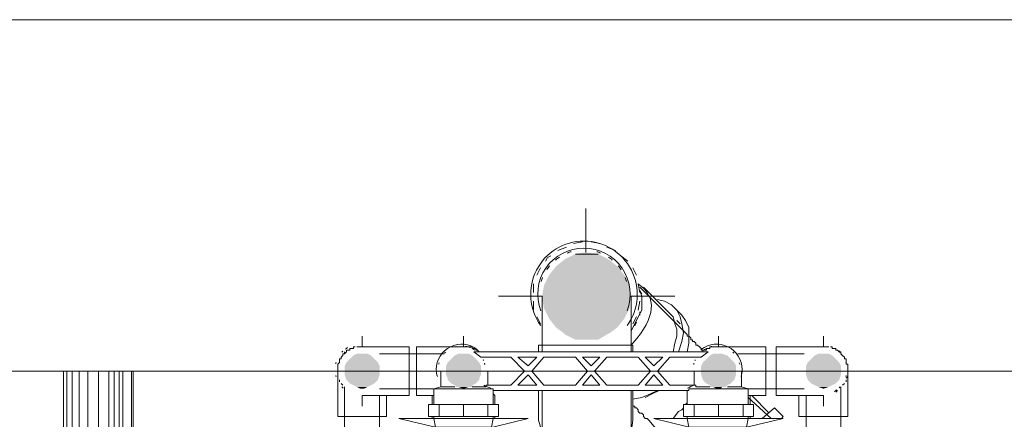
# Model space of a CAD drawing. Header units: millimetres. Extents: x 352 to 350573, y -22 to 37733.
# Tile 77 of 214: x 52915 to 54036, y 21696 to 22151. Entities that reach past the tile are written whole.
import ezdxf

# ---------------------------------------------------------------- set-up
doc = ezdxf.new("R2010")
doc.units = ezdxf.units.MM
for name, color, linetype, true_color in [('PDF$_83$-$Floor$Plan$-$В_Этаж$01_Сводный$A-DETL-MBND', 7, 'Continuous', 0xdd3700), ('PDF$_83$-$Floor$Plan$-$В_Этаж$01_Сводный$P-PIPE-CNTR', 150, 'Continuous', 0x007fff), ('PDF$_83$new_ifc_RVT-1-В_Этаж$01_Сводный$A-WALL', 7, 'Continuous', 0xdddd6e), ('PDF$_83$new_ifc_RVT-1-В_Этаж$01_Сводный$M-EQPM', 7, 'Continuous', 0xbababa)]:
    doc.layers.add(name, color=color, linetype=linetype, true_color=true_color)
doc.layers.add('PDF$_83$-$Floor$Plan$-$В_Этаж$01_Сводный$M-EQPM', color=2, linetype='Continuous')
doc.layers.add('PDF$_83$-$Floor$Plan$-$В_Этаж$01_Сводный$P-PIPE', color=3, linetype='Continuous')

msp = doc.modelspace()

# ---------------------------------------------------------------- linework, layer by layer
at = {"layer": 'PDF$_83$-$Floor$Plan$-$В_Этаж$01_Сводный$A-DETL-MBND', "lineweight": 0}
for points in [[(53537.9, 21891.9), (53527.9, 21888)], [(53555.8, 21897.9), (53545.8, 21895.9)], [(53575.7, 21895.9), (53565.7, 21897.9)], [(53593.6, 21888), (53583.6, 21891.9)], [(53520, 21882), (53516, 21880), (53514, 21876)], [(53607.5, 21876), (53599.5, 21882)], [(53508, 21868.1), (53504, 21860.1)], [(53617.4, 21860.1), (53613.4, 21868.1)], [(53500.1, 21850.2), (53500.1, 21840.2)], [(53621.4, 21840.2), (53619.4, 21850.2)], [(53621.4, 21846.2), (53675.1, 21792.5), (53675.1, 21790.5), (53677.1, 21790.5), (53679.1, 21788.5), (53679.1, 21786.5), (53681.1, 21786.5), (53681.1, 21784.5), (53683.1, 21784.5), (53685.1, 21782.5), (53685.1, 21780.5), (53687, 21780.5), (53689, 21778.6), (53691, 21776.6), (53691, 21774.6), (53693, 21774.6), (53693, 21772.6)], [(53500.1, 21830.3), (53500.1, 21820.3)], [(53619.4, 21820.3), (53621.4, 21830.3)], [(53504, 21812.4), (53508, 21804.4)], [(53613.4, 21804.4), (53617.4, 21812.4)], [(53770.6, 21697), (53744.7, 21720.9)], [(53768.6, 21703), (53748.7, 21722.9)], [(53643.3, 21681.1), (53631.3, 21695), (53629.4, 21697), (53627.4, 21697), (53625.4, 21699), (53625.4, 21701), (53623.4, 21703), (53621.4, 21703), (53619.4, 21705), (53619.4, 21706.9), (53617.4, 21708.9), (53615.4, 21708.9), (53615.4, 21710.9), (53613.4, 21710.9)], [(53659.2, 21697), (53665.2, 21705), (53659.2, 21697), (53657.2, 21697)], [(53669.1, 21706.9), (53671.1, 21708.9), (53669.1, 21706.9), (53665.2, 21705)], [(53782.5, 21697), (53784.5, 21699), (53774.6, 21708.9), (53760.6, 21697)]]:
    msp.add_lwpolyline(points, dxfattribs=at)
for points in [[(53621.4, 21842.2), (53623.4, 21838.2), (53621.4, 21842.2), (53623.4, 21836.2), (53623.4, 21828.3), (53623.4, 21820.3), (53619.4, 21812.4), (53615.4, 21804.4), (53611.5, 21796.5), (53615.4, 21804.4), (53619.4, 21812.4), (53623.4, 21820.3), (53623.4, 21828.3), (53623.4, 21836.2)], [(53655.2, 21816.3), (53659.2, 21812.4), (53661.2, 21804.4), (53663.2, 21798.4), (53663.2, 21790.5), (53661.2, 21782.5), (53659.2, 21772.6), (53661.2, 21782.5), (53663.2, 21790.5), (53663.2, 21798.4), (53661.2, 21804.4), (53659.2, 21812.4), (53655.2, 21816.3), (53625.4, 21846.2)], [(53623.4, 21832.3), (53623.4, 21826.3)], [(53641.3, 21832.3), (53649.2, 21830.3), (53657.2, 21826.3), (53663.2, 21820.3), (53667.2, 21812.4), (53669.1, 21804.4), (53671.1, 21794.5), (53669.1, 21784.5), (53665.2, 21772.6), (53669.1, 21784.5), (53671.1, 21794.5), (53669.1, 21804.4), (53667.2, 21812.4), (53663.2, 21820.3), (53657.2, 21826.3), (53649.2, 21830.3)], [(53621.4, 21818.3), (53621.4, 21814.4)], [(53669.1, 21814.4), (53673.1, 21808.4), (53677.1, 21800.4), (53677.1, 21792.5), (53677.1, 21782.5), (53675.1, 21772.6), (53677.1, 21782.5), (53677.1, 21792.5), (53677.1, 21800.4), (53673.1, 21808.4), (53669.1, 21814.4), (53661.2, 21822.3)], [(53617.4, 21806.4), (53615.4, 21802.4)], [(53663.2, 21808.4), (53667.2, 21804.4)], [(53613.4, 21782.5), (53611.5, 21780.5)], [(53641.3, 21728.8), (53633.3, 21724.8), (53623.4, 21720.9), (53613.4, 21718.9), (53623.4, 21720.9), (53633.3, 21724.8)], [(53617.4, 21728.8), (53613.4, 21728.8)], [(53643.3, 21728.8), (53635.3, 21724.8), (53627.4, 21720.9), (53635.3, 21724.8)], [(53675.1, 21714.9), (53673.1, 21712.9)]]:
    msp.add_lwpolyline(points, close=True, dxfattribs=at)
at = {"layer": 'PDF$_83$-$Floor$Plan$-$В_Этаж$01_Сводный$A-DETL-MBND', "color": 220, "lineweight": 0, "true_color": 0xff00bf}
for points in [[(53297.2, 21778.6), (53295.2, 21778.6), (53295.2, 21776.6), (53293.2, 21776.6), (53291.2, 21776.6), (53291.2, 21774.6), (53289.2, 21774.6), (53287.2, 21774.6), (53287.2, 21772.6), (53285.2, 21770.6), (53283.2, 21770.6), (53283.2, 21768.6), (53281.3, 21766.6), (53281.3, 21764.6), (53279.3, 21764.6), (53279.3, 21762.6), (53279.3, 21760.7), (53277.3, 21758.7), (53277.3, 21756.7), (53277.3, 21754.7), (53277.3, 21752.7), (53277.3, 21750.7), (53277.3, 21699), (53305.1, 21699), (53333, 21699), (53333, 21722.9)], [(53285.2, 21772.6), (53285.2, 21770.6)], [(53291.2, 21774.6), (53289.2, 21774.6)], [(53299.2, 21778.6), (53301.1, 21778.6), (53303.1, 21778.6), (53305.1, 21778.6)], [(53420.5, 21778.6), (53422.5, 21778.6), (53424.5, 21778.6), (53426.5, 21778.6), (53428.5, 21778.6), (53430.4, 21778.6), (53430.4, 21776.6), (53432.4, 21776.6), (53434.4, 21776.6), (53434.4, 21774.6), (53436.4, 21774.6), (53438.4, 21772.6)], [(53277.3, 21758.7), (53277.3, 21758.7)], [(53277.3, 21744.7), (53277.3, 21742.7)], [(53279.3, 21740.8), (53279.3, 21738.8)], [(53281.3, 21736.8), (53283.2, 21734.8)], [(53285.2, 21730.8), (53285.2, 21559.7)], [(53325, 21555.8), (53325, 21722.9)]]:
    msp.add_lwpolyline(points, dxfattribs=at)
at = {"layer": 'PDF$_83$-$Floor$Plan$-$В_Этаж$01_Сводный$A-DETL-MBND', "color": 150, "lineweight": 0, "true_color": 0x007fff}
for points in [[(53693, 21774.6), (53695, 21774.6), (53697, 21774.6), (53697, 21776.6), (53699, 21776.6), (53701, 21776.6), (53701, 21778.6), (53703, 21778.6), (53704.9, 21778.6), (53706.9, 21778.6), (53708.9, 21778.6), (53710.9, 21778.6)], [(53802.4, 21722.9), (53802.4, 21699), (53830.3, 21699), (53858.1, 21699), (53858.1, 21750.7), (53858.1, 21752.7), (53858.1, 21754.7), (53858.1, 21756.7), (53858.1, 21758.7), (53856.1, 21758.7), (53856.1, 21760.7), (53856.1, 21762.6), (53856.1, 21764.6), (53854.1, 21764.6), (53854.1, 21766.6), (53852.1, 21768.6), (53850.2, 21770.6), (53850.2, 21772.6), (53848.2, 21772.6), (53846.2, 21774.6), (53844.2, 21774.6), (53844.2, 21776.6), (53842.2, 21776.6), (53840.2, 21776.6), (53840.2, 21778.6), (53838.2, 21778.6)], [(53830.3, 21778.6), (53832.3, 21778.6), (53834.2, 21778.6), (53836.2, 21778.6)], [(53850.2, 21770.6), (53850.2, 21772.6)], [(53858.1, 21758.7), (53856.1, 21758.7)], [(53852.1, 21734.8), (53854.1, 21736.8)], [(53856.1, 21742.7), (53858.1, 21744.7)], [(53856.1, 21738.8), (53856.1, 21740.8)], [(53844.2, 21726.8), (53846.2, 21728.8)], [(53850.2, 21573.7), (53850.2, 21730.8)], [(53810.4, 21722.9), (53810.4, 21569.7)]]:
    msp.add_lwpolyline(points, dxfattribs=at)
at = {"layer": 'PDF$_83$-$Floor$Plan$-$В_Этаж$01_Сводный$A-DETL-MBND', "color": 220, "lineweight": 0, "true_color": 0xff00bf}
msp.add_lwpolyline([(53285.2, 21730.8), (53285.2, 21732.8)], close=True, dxfattribs=at)
at = {"layer": 'PDF$_83$-$Floor$Plan$-$В_Этаж$01_Сводный$A-DETL-MBND', "color": 150, "lineweight": 0, "true_color": 0x007fff}
msp.add_lwpolyline([(53850.2, 21732.8), (53850.2, 21730.8)], close=True, dxfattribs=at)
at = {"layer": 'PDF$_83$-$Floor$Plan$-$В_Этаж$01_Сводный$A-DETL-MBND', "lineweight": 0}
msp.add_ellipse((52062.6, 21339.5), major_axis=(1570.5, 493.4), ratio=0.127068, start_param=6.079911, end_param=6.381368, dxfattribs=at)
msp.add_ellipse((52062.6, 21339.5), major_axis=(1570.5, 493.4), ratio=0.127068, start_param=6.079911, end_param=6.381368, dxfattribs=at)
at = {"layer": 'PDF$_83$-$Floor$Plan$-$В_Этаж$01_Сводный$M-EQPM', "lineweight": 0}
for points in [[(53430.4, 21732.8), (53446.4, 21732.8), (53446.4, 21734.8), (53474.2, 21734.8), (53490.1, 21750.7), (53474.2, 21766.6), (53440.4, 21766.6), (53432.4, 21772.6), (53699, 21772.6), (53691, 21766.6), (53655.2, 21766.6), (53641.3, 21750.7), (53655.2, 21734.8), (53685.1, 21734.8), (53685.1, 21732.8), (53701, 21732.8)], [(53394.6, 21750.7), (53394.6, 21732.8), (53386.7, 21730.8), (53386.7, 21712.9)], [(53448.3, 21734.8), (53448.3, 21750.7)], [(53744.7, 21712.9), (53744.7, 21730.8), (53736.8, 21732.8), (53736.8, 21750.7)], [(53386.7, 21730.8), (53454.3, 21730.8), (53454.3, 21728.8)], [(53394.6, 21732.8), (53410.5, 21732.8)], [(53454.3, 21712.9), (53454.3, 21728.8), (53677.1, 21728.8), (53677.1, 21730.8), (53744.7, 21730.8)], [(53675.1, 21728.8), (53675.1, 21712.9)], [(53720.9, 21732.8), (53736.8, 21732.8)], [(53420.5, 21712.9), (53420.5, 21699), (53392.6, 21699), (53380.7, 21699), (53380.7, 21712.9), (53392.6, 21712.9), (53420.5, 21712.9), (53448.3, 21712.9), (53460.3, 21712.9), (53460.3, 21699), (53448.3, 21699), (53420.5, 21699)], [(53392.6, 21699), (53392.6, 21712.9)], [(53448.3, 21712.9), (53448.3, 21699)], [(53710.9, 21712.9), (53710.9, 21699), (53683.1, 21699), (53671.1, 21699), (53671.1, 21712.9), (53683.1, 21712.9), (53710.9, 21712.9), (53738.8, 21712.9), (53750.7, 21712.9), (53750.7, 21699), (53738.8, 21699), (53710.9, 21699)], [(53683.1, 21699), (53683.1, 21712.9)], [(53738.8, 21712.9), (53738.8, 21699)], [(53386.7, 21699), (53386.7, 21697), (53388.7, 21687.1), (53452.3, 21687.1), (53454.3, 21697), (53454.3, 21699)], [(53386.7, 21697), (53454.3, 21697)], [(53675.1, 21699), (53675.1, 21697), (53677.1, 21687.1), (53742.7, 21687.1), (53744.7, 21697), (53744.7, 21699)], [(53675.1, 21697), (53744.7, 21697)]]:
    msp.add_lwpolyline(points, dxfattribs=at)
for points in [[(53504, 21766.6), (53494.1, 21756.7), (53482.2, 21766.6)], [(53547.8, 21766.6), (53561.7, 21750.7), (53547.8, 21734.8), (53512, 21734.8), (53498.1, 21750.7), (53512, 21766.6)], [(53575.7, 21766.6), (53565.7, 21756.7), (53555.8, 21766.6)], [(53619.4, 21766.6), (53633.3, 21750.7), (53619.4, 21734.8), (53583.6, 21734.8), (53569.7, 21750.7), (53583.6, 21766.6)], [(53647.3, 21766.6), (53637.3, 21756.7), (53627.4, 21766.6)], [(53504, 21734.8), (53482.2, 21734.8), (53494.1, 21746.7)], [(53565.7, 21746.7), (53575.7, 21734.8), (53555.8, 21734.8)], [(53627.4, 21734.8), (53637.3, 21746.7), (53647.3, 21734.8)]]:
    msp.add_lwpolyline(points, close=True, dxfattribs=at)
msp.add_lwpolyline([(53683.1, 21750.7), (53683.1, 21734.8, 0.002616), (53675.5, 21731.5)], format="xyb", dxfattribs=at)
for centre, radius, start, end in [((53418.4, 21752.6), 26.9, 74.9988, 80.3591), ((53418.4, 21752.6), 26.9, 133.325, 136.675), ((53418.4, 21752.6), 26.9, 103.7275, 107.0672), ((53418.4, 21752.6), 26.9, 67.7032, 71.1525), ((53418.4, 21752.6), 26.8, 55.7386, 61.9964), ((53708.8, 21752.6), 26.8, 118.0036, 124.2614), ((53708.8, 21752.6), 26.9, 102.2011, 105.001), ((53708.8, 21752.6), 26.8, 73.3222, 76.6738), ((53708.8, 21752.6), 26.9, 43.325, 46.675), ((53418.4, 21752.6), 26.8, 163.3222, 166.6738), ((53418.4, 21752.6), 26.9, 22.3961, 24.438), ((53418.4, 21752.6), 26.9, 13.7937, 15.3097), ((53418.4, 21752.6), 26.9, 12.2172, 14.2608), ((53708.8, 21752.6), 26.9, 165.7392, 167.7828), ((53708.8, 21752.6), 26.9, 164.6903, 166.2063), ((53708.8, 21752.6), 26.9, 155.562, 157.6039), ((53708.8, 21752.6), 26.8, 13.3262, 16.6778), ((53140.3, 20950), 841.2, 68.2741, 68.8737)]:
    msp.add_arc(centre, radius, start, end, dxfattribs=at)
at = {"layer": 'PDF$_83$-$Floor$Plan$-$В_Этаж$01_Сводный$P-PIPE', "color": 22, "lineweight": 0, "true_color": 0xdd3700}
for points in [[(53606.9, 21802.7, 0.610936), (53557.6, 21898.8, 0.61087), (53508.4, 21802.7)], [(53606.9, 21819.4, 0.525149), (53557.6, 21890.8, 0.525363), (53508.4, 21819.3)]]:
    msp.add_lwpolyline(points, format="xyb", dxfattribs=at)
at = {"layer": 'PDF$_83$-$Floor$Plan$-$В_Этаж$01_Сводный$P-PIPE', "lineweight": 0}
msp.add_lwpolyline([(53573.7, 21884), (53547.8, 21884), (53573.7, 21884)], dxfattribs=at)
at = {"layer": 'PDF$_83$-$Floor$Plan$-$В_Этаж$01_Сводный$P-PIPE', "color": 22, "lineweight": 0, "true_color": 0xdd3700}
for points in [[(53510, 21836.2), (53510, 21834.3), (53510, 21832.3), (53510, 21830.3), (53510, 21828.3), (53510, 21826.3), (53510, 21824.3), (53510, 21822.3), (53510, 21820.3), (53510, 21818.3), (53510, 21816.3), (53510, 21814.4), (53510, 21812.4), (53510, 21810.4), (53510, 21808.4), (53510, 21806.4), (53510, 21804.4), (53510, 21802.4), (53510, 21800.4), (53510, 21798.4), (53510, 21796.5), (53510, 21794.5), (53510, 21792.5), (53510, 21790.5), (53510, 21788.5), (53510, 21786.5), (53510, 21784.5), (53510, 21782.5), (53510, 21772.6)], [(53611.5, 21772.6), (53611.5, 21782.5), (53611.5, 21784.5), (53611.5, 21786.5), (53611.5, 21788.5), (53611.5, 21790.5), (53611.5, 21792.5), (53611.5, 21796.5), (53611.5, 21798.4), (53611.5, 21800.4), (53611.5, 21802.4), (53611.5, 21804.4), (53611.5, 21806.4), (53611.5, 21808.4), (53611.5, 21810.4), (53611.5, 21812.4), (53611.5, 21814.4), (53611.5, 21816.3), (53611.5, 21818.3), (53611.5, 21820.3), (53611.5, 21822.3), (53611.5, 21824.3), (53611.5, 21826.3), (53611.5, 21828.3), (53611.5, 21830.3), (53611.5, 21832.3), (53611.5, 21834.3), (53611.5, 21836.2)], [(53613.4, 21772.6), (53613.4, 21780.5), (53506, 21780.5), (53506, 21772.6)], [(53506, 21728.8), (53506, 21695), (53510, 21681.1), (53510, 21728.8)], [(53520, 21681.1), (53514, 21681.1), (53512, 21681.1), (53510, 21681.1), (53510, 21368.8), (53611.5, 21368.8), (53611.5, 21681.1), (53611.5, 21728.8)], [(53613.4, 21728.8), (53613.4, 21695), (53611.5, 21681.1), (53607.5, 21681.1), (53611.5, 21681.1)]]:
    msp.add_lwpolyline(points, dxfattribs=at)
at = {"layer": 'PDF$_83$-$Floor$Plan$-$В_Этаж$01_Сводный$P-PIPE', "color": 220, "lineweight": 0, "true_color": 0xff00bf}
msp.add_lwpolyline([(53436, 21775.4, 0.622317), (53389.5, 21752.6, 0.071332), (53390.7, 21744.5)], format="xyb", dxfattribs=at)
at = {"layer": 'PDF$_83$-$Floor$Plan$-$В_Этаж$01_Сводный$P-PIPE', "color": 150, "lineweight": 0, "true_color": 0x007fff}
msp.add_lwpolyline([(53736.5, 21744.5, 0.071332), (53737.7, 21752.6, 0.622317), (53691.2, 21775.4)], format="xyb", dxfattribs=at)
at = {"layer": 'PDF$_83$-$Floor$Plan$-$В_Этаж$01_Сводный$P-PIPE', "color": 220, "lineweight": 0, "true_color": 0xff00bf}
for points in [[(53305.1, 21722.9), (53358.8, 21722.9), (53358.8, 21750.7), (53358.8, 21778.6), (53305.1, 21778.6)], [(53398.6, 21770.6), (53325, 21770.6)], [(53420.5, 21778.6), (53398.6, 21778.6), (53366.8, 21778.6), (53366.8, 21750.7), (53366.8, 21722.9), (53386.7, 21722.9)], [(53325, 21730.8), (53388.7, 21730.8)], [(53456.3, 21712.9), (53456.3, 21722.9), (53454.3, 21724.8)], [(53384.7, 21722.9), (53384.7, 21712.9)], [(53456.3, 21722.9), (53456.3, 21722.9)], [(53386.7, 21697), (53346.9, 21697), (53404.6, 21683.1), (53404.6, 21615.4), (53438.4, 21615.4), (53438.4, 21683.1), (53494.1, 21697), (53454.3, 21697)], [(53384.7, 21699), (53384.7, 21697)], [(53456.3, 21697), (53456.3, 21699)]]:
    msp.add_lwpolyline(points, dxfattribs=at)
at = {"layer": 'PDF$_83$-$Floor$Plan$-$В_Этаж$01_Сводный$P-PIPE', "color": 150, "lineweight": 0, "true_color": 0x007fff}
for points in [[(53744.7, 21722.9), (53764.6, 21722.9), (53764.6, 21750.7), (53764.6, 21778.6), (53732.8, 21778.6), (53710.9, 21778.6)], [(53808.4, 21770.6), (53732.8, 21770.6)], [(53830.3, 21778.6), (53776.6, 21778.6), (53776.6, 21750.7), (53776.6, 21722.9), (53830.3, 21722.9)], [(53675.1, 21724.8), (53675.1, 21722.9), (53675.1, 21712.9)], [(53742.7, 21730.8), (53808.4, 21730.8)], [(53675.1, 21722.9), (53675.1, 21722.9)], [(53746.7, 21712.9), (53746.7, 21722.9)], [(53677.1, 21697), (53637.3, 21697), (53693, 21683.1), (53693, 21615.4), (53726.8, 21615.4), (53726.8, 21683.1), (53784.5, 21697), (53744.7, 21697)], [(53675.1, 21699), (53675.1, 21697)], [(53746.7, 21697), (53746.7, 21699)]]:
    msp.add_lwpolyline(points, dxfattribs=at)
at = {"layer": 'PDF$_83$-$Floor$Plan$-$В_Этаж$01_Сводный$P-PIPE', "color": 22, "lineweight": 0, "true_color": 0xdd3700}
for start, end in [(123.4094, 129.6222), (106.65, 112.0108), (67.9892, 73.35), (50.4326, 56.5906), (140.3779, 146.1289), (33.4094, 39.6222), (157.9892, 163.35), (16.65, 22.0108)]:
    msp.add_arc((53557.6, 21838.1), 50.7, start, end, dxfattribs=at)
at = {"layer": 'PDF$_83$-$Floor$Plan$-$В_Этаж$01_Сводный$P-PIPE', "color": 220, "lineweight": 0, "true_color": 0xff00bf}
for start, end in [(133.3244, 136.6756), (119.9983, 126.5072), (163.3219, 166.6749), (193.3251, 196.6781), (222.7369, 227.3396)]:
    msp.add_arc((53303, 21752.6), 28.8, start, end, dxfattribs=at)
at = {"layer": 'PDF$_83$-$Floor$Plan$-$В_Этаж$01_Сводный$P-PIPE', "color": 150, "lineweight": 0, "true_color": 0x007fff}
for start, end in [(42.7369, 47.3396), (13.3251, 16.6781), (343.3219, 346.6749), (299.9983, 306.5072), (313.3244, 316.6756)]:
    msp.add_arc((53828.2, 21752.6), 28.8, start, end, dxfattribs=at)
at = {"layer": 'PDF$_83$-$Floor$Plan$-$В_Этаж$01_Сводный$P-PIPE', "transparency": 33554559}
for points in [[(53547.8, 21884), (53585.6, 21878), (53535.9, 21878)], [(53559.7, 21886), (53573.7, 21884), (53547.8, 21884)], [(53547.8, 21884), (53573.7, 21884), (53573.7, 21884)], [(53573.7, 21884), (53547.8, 21884), (53585.6, 21878)], [(53525.9, 21870.1), (53603.5, 21860.1), (53518, 21860.1)], [(53535.9, 21878), (53595.5, 21870.1), (53525.9, 21870.1)], [(53595.5, 21870.1), (53525.9, 21870.1), (53603.5, 21860.1)], [(53585.6, 21878), (53535.9, 21878), (53595.5, 21870.1)], [(53518, 21860.1), (53609.5, 21848.2), (53512, 21848.2)], [(53603.5, 21860.1), (53518, 21860.1), (53609.5, 21848.2)], [(53512, 21848.2), (53611.5, 21836.2), (53510, 21836.2)], [(53609.5, 21848.2), (53512, 21848.2), (53611.5, 21836.2)], [(53611.5, 21836.2), (53510, 21836.2), (53609.5, 21834.3)], [(53510, 21836.2), (53609.5, 21834.3), (53510, 21834.3)], [(53609.5, 21834.3), (53510, 21834.3), (53609.5, 21822.3)], [(53510, 21834.3), (53609.5, 21822.3), (53512, 21822.3)], [(53609.5, 21822.3), (53512, 21822.3), (53603.5, 21810.4)], [(53512, 21822.3), (53603.5, 21810.4), (53518, 21810.4)], [(53603.5, 21810.4), (53518, 21810.4), (53595.5, 21800.4)], [(53518, 21810.4), (53595.5, 21800.4), (53525.9, 21800.4)], [(53595.5, 21800.4), (53525.9, 21800.4), (53587.6, 21794.5)], [(53525.9, 21800.4), (53587.6, 21794.5), (53533.9, 21794.5)], [(53587.6, 21794.5), (53533.9, 21794.5), (53583.6, 21792.5)], [(53533.9, 21794.5), (53583.6, 21792.5), (53535.9, 21792.5)], [(53535.9, 21792.5), (53547.8, 21786.5), (53573.7, 21786.5)], [(53535.9, 21792.5), (53583.6, 21792.5), (53573.7, 21786.5)], [(53547.8, 21786.5), (53573.7, 21786.5), (53559.7, 21786.5)], [(53295.2, 21768.6), (53319, 21764.6), (53291.2, 21764.6)], [(53299.2, 21770.6), (53315.1, 21768.6), (53295.2, 21768.6)], [(53315.1, 21768.6), (53295.2, 21768.6), (53319, 21764.6)], [(53303.1, 21770.6), (53311.1, 21770.6), (53299.2, 21770.6)], [(53311.1, 21770.6), (53299.2, 21770.6), (53315.1, 21768.6)], [(53410.5, 21768.6), (53434.4, 21764.6), (53406.6, 21764.6)], [(53410.5, 21768.6), (53434.4, 21764.6), (53406.6, 21764.6)], [(53414.5, 21770.6), (53430.4, 21768.6), (53410.5, 21768.6)], [(53414.5, 21770.6), (53430.4, 21768.6), (53410.5, 21768.6)], [(53430.4, 21768.6), (53410.5, 21768.6), (53434.4, 21764.6)], [(53430.4, 21768.6), (53410.5, 21768.6), (53434.4, 21764.6)], [(53420.5, 21770.6), (53426.5, 21770.6), (53414.5, 21770.6)], [(53426.5, 21770.6), (53414.5, 21770.6), (53430.4, 21768.6)], [(53420.5, 21770.6), (53426.5, 21770.6), (53414.5, 21770.6)], [(53426.5, 21770.6), (53414.5, 21770.6), (53430.4, 21768.6)], [(53701, 21768.6), (53724.8, 21764.6), (53697, 21764.6)], [(53701, 21768.6), (53724.8, 21764.6), (53697, 21764.6)], [(53704.9, 21770.6), (53720.9, 21768.6), (53701, 21768.6)], [(53704.9, 21770.6), (53720.9, 21768.6), (53701, 21768.6)], [(53720.9, 21768.6), (53701, 21768.6), (53724.8, 21764.6)], [(53720.9, 21768.6), (53701, 21768.6), (53724.8, 21764.6)], [(53710.9, 21770.6), (53714.9, 21770.6), (53704.9, 21770.6)], [(53714.9, 21770.6), (53704.9, 21770.6), (53720.9, 21768.6)], [(53710.9, 21770.6), (53714.9, 21770.6), (53704.9, 21770.6)], [(53714.9, 21770.6), (53704.9, 21770.6), (53720.9, 21768.6)], [(53820.3, 21768.6), (53842.2, 21766.6), (53818.3, 21766.6)], [(53824.3, 21770.6), (53840.2, 21768.6), (53820.3, 21768.6)], [(53840.2, 21768.6), (53820.3, 21768.6), (53842.2, 21766.6)], [(53830.3, 21770.6), (53836.2, 21770.6), (53824.3, 21770.6)], [(53836.2, 21770.6), (53824.3, 21770.6), (53840.2, 21768.6)], [(53287.2, 21760.7), (53325, 21756.7), (53285.2, 21756.7)], [(53325, 21756.7), (53285.2, 21756.7), (53325, 21750.7)], [(53285.2, 21756.7), (53325, 21750.7), (53285.2, 21750.7)], [(53291.2, 21764.6), (53323, 21760.7), (53287.2, 21760.7)], [(53323, 21760.7), (53287.2, 21760.7), (53325, 21756.7)], [(53319, 21764.6), (53291.2, 21764.6), (53323, 21760.7)], [(53402.6, 21760.7), (53440.4, 21756.7), (53400.6, 21756.7)], [(53402.6, 21760.7), (53440.4, 21756.7), (53400.6, 21756.7)], [(53440.4, 21756.7), (53400.6, 21756.7), (53440.4, 21750.7)], [(53400.6, 21756.7), (53440.4, 21750.7), (53400.6, 21750.7)], [(53440.4, 21756.7), (53400.6, 21756.7), (53440.4, 21750.7)], [(53400.6, 21756.7), (53440.4, 21750.7), (53400.6, 21750.7)], [(53406.6, 21764.6), (53438.4, 21760.7), (53402.6, 21760.7)], [(53406.6, 21764.6), (53438.4, 21760.7), (53402.6, 21760.7)], [(53438.4, 21760.7), (53402.6, 21760.7), (53440.4, 21756.7)], [(53438.4, 21760.7), (53402.6, 21760.7), (53440.4, 21756.7)], [(53434.4, 21764.6), (53406.6, 21764.6), (53438.4, 21760.7)], [(53434.4, 21764.6), (53406.6, 21764.6), (53438.4, 21760.7)], [(53693, 21760.7), (53730.8, 21756.7), (53691, 21756.7)], [(53693, 21760.7), (53730.8, 21756.7), (53691, 21756.7)], [(53730.8, 21756.7), (53691, 21756.7), (53730.8, 21750.7)], [(53691, 21756.7), (53730.8, 21750.7), (53691, 21750.7)], [(53730.8, 21756.7), (53691, 21756.7), (53730.8, 21750.7)], [(53691, 21756.7), (53730.8, 21750.7), (53691, 21750.7)], [(53697, 21764.6), (53728.8, 21760.7), (53693, 21760.7)], [(53697, 21764.6), (53728.8, 21760.7), (53693, 21760.7)], [(53728.8, 21760.7), (53693, 21760.7), (53730.8, 21756.7)], [(53728.8, 21760.7), (53693, 21760.7), (53730.8, 21756.7)], [(53724.8, 21764.6), (53697, 21764.6), (53728.8, 21760.7)], [(53724.8, 21764.6), (53697, 21764.6), (53728.8, 21760.7)], [(53812.4, 21760.7), (53850.2, 21756.7), (53810.4, 21756.7)], [(53850.2, 21756.7), (53810.4, 21756.7), (53850.2, 21750.7)], [(53810.4, 21756.7), (53850.2, 21750.7), (53810.4, 21750.7)], [(53816.3, 21764.6), (53848.2, 21760.7), (53812.4, 21760.7)], [(53848.2, 21760.7), (53812.4, 21760.7), (53850.2, 21756.7)], [(53818.3, 21766.6), (53844.2, 21764.6), (53816.3, 21764.6)], [(53844.2, 21764.6), (53816.3, 21764.6), (53848.2, 21760.7)], [(53842.2, 21766.6), (53818.3, 21766.6), (53844.2, 21764.6)], [(53325, 21750.7), (53285.2, 21750.7), (53325, 21746.7)], [(53285.2, 21750.7), (53325, 21746.7), (53285.2, 21746.7)], [(53325, 21746.7), (53285.2, 21746.7), (53323, 21740.8)], [(53285.2, 21746.7), (53323, 21740.8), (53287.2, 21740.8)], [(53440.4, 21750.7), (53400.6, 21750.7), (53440.4, 21746.7)], [(53400.6, 21750.7), (53440.4, 21746.7), (53400.6, 21746.7)], [(53440.4, 21750.7), (53400.6, 21750.7), (53440.4, 21746.7)], [(53400.6, 21750.7), (53440.4, 21746.7), (53400.6, 21746.7)], [(53440.4, 21746.7), (53400.6, 21746.7), (53438.4, 21742.7)], [(53400.6, 21746.7), (53438.4, 21742.7), (53402.6, 21742.7)], [(53440.4, 21746.7), (53400.6, 21746.7), (53438.4, 21742.7)], [(53400.6, 21746.7), (53438.4, 21742.7), (53402.6, 21742.7)], [(53730.8, 21750.7), (53691, 21750.7), (53730.8, 21746.7)], [(53691, 21750.7), (53730.8, 21746.7), (53691, 21746.7)], [(53730.8, 21750.7), (53691, 21750.7), (53730.8, 21746.7)], [(53691, 21750.7), (53730.8, 21746.7), (53691, 21746.7)], [(53730.8, 21746.7), (53691, 21746.7), (53728.8, 21740.8)], [(53691, 21746.7), (53728.8, 21740.8), (53693, 21740.8)], [(53730.8, 21746.7), (53691, 21746.7), (53728.8, 21740.8)], [(53691, 21746.7), (53728.8, 21740.8), (53693, 21740.8)], [(53850.2, 21750.7), (53810.4, 21750.7), (53850.2, 21746.7)], [(53810.4, 21750.7), (53850.2, 21746.7), (53810.4, 21746.7)], [(53850.2, 21746.7), (53810.4, 21746.7), (53848.2, 21740.8)], [(53810.4, 21746.7), (53848.2, 21740.8), (53812.4, 21740.8)], [(53323, 21740.8), (53287.2, 21740.8), (53319, 21736.8)], [(53287.2, 21740.8), (53319, 21736.8), (53291.2, 21736.8)], [(53319, 21736.8), (53291.2, 21736.8), (53315.1, 21734.8)], [(53291.2, 21736.8), (53315.1, 21734.8), (53295.2, 21734.8)], [(53315.1, 21734.8), (53295.2, 21734.8), (53311.1, 21732.8)], [(53295.2, 21734.8), (53311.1, 21732.8), (53299.2, 21732.8)], [(53438.4, 21742.7), (53402.6, 21742.7), (53438.4, 21740.8)], [(53402.6, 21742.7), (53438.4, 21740.8), (53402.6, 21740.8)], [(53438.4, 21742.7), (53402.6, 21742.7), (53438.4, 21740.8)], [(53402.6, 21742.7), (53438.4, 21740.8), (53402.6, 21740.8)], [(53438.4, 21740.8), (53402.6, 21740.8), (53434.4, 21736.8)], [(53402.6, 21740.8), (53434.4, 21736.8), (53406.6, 21736.8)], [(53438.4, 21740.8), (53402.6, 21740.8), (53434.4, 21736.8)], [(53402.6, 21740.8), (53434.4, 21736.8), (53406.6, 21736.8)], [(53434.4, 21736.8), (53406.6, 21736.8), (53430.4, 21734.8)], [(53406.6, 21736.8), (53430.4, 21734.8), (53410.5, 21734.8)], [(53434.4, 21736.8), (53406.6, 21736.8), (53430.4, 21734.8)], [(53406.6, 21736.8), (53430.4, 21734.8), (53410.5, 21734.8)], [(53430.4, 21734.8), (53410.5, 21734.8), (53430.4, 21732.8)], [(53410.5, 21734.8), (53430.4, 21732.8), (53412.5, 21732.8)], [(53430.4, 21734.8), (53410.5, 21734.8), (53430.4, 21732.8)], [(53410.5, 21734.8), (53430.4, 21732.8), (53412.5, 21732.8)], [(53728.8, 21740.8), (53693, 21740.8), (53724.8, 21736.8)], [(53693, 21740.8), (53724.8, 21736.8), (53697, 21736.8)], [(53728.8, 21740.8), (53693, 21740.8), (53724.8, 21736.8)], [(53693, 21740.8), (53724.8, 21736.8), (53697, 21736.8)], [(53724.8, 21736.8), (53697, 21736.8), (53720.9, 21734.8)], [(53697, 21736.8), (53720.9, 21734.8), (53701, 21734.8)], [(53724.8, 21736.8), (53697, 21736.8), (53720.9, 21734.8)], [(53697, 21736.8), (53720.9, 21734.8), (53701, 21734.8)], [(53720.9, 21734.8), (53701, 21734.8), (53718.9, 21732.8)], [(53701, 21734.8), (53718.9, 21732.8), (53701, 21732.8)], [(53720.9, 21734.8), (53701, 21734.8), (53718.9, 21732.8)], [(53701, 21734.8), (53718.9, 21732.8), (53701, 21732.8)], [(53848.2, 21740.8), (53812.4, 21740.8), (53844.2, 21736.8)], [(53812.4, 21740.8), (53844.2, 21736.8), (53816.3, 21736.8)], [(53844.2, 21736.8), (53816.3, 21736.8), (53840.2, 21734.8)], [(53816.3, 21736.8), (53840.2, 21734.8), (53820.3, 21734.8)], [(53820.3, 21734.8), (53824.3, 21732.8), (53836.2, 21732.8)], [(53820.3, 21734.8), (53840.2, 21734.8), (53836.2, 21732.8)], [(53299.2, 21732.8), (53303.1, 21730.8), (53307.1, 21730.8)], [(53299.2, 21732.8), (53311.1, 21732.8), (53307.1, 21730.8)], [(53303.1, 21730.8), (53307.1, 21730.8), (53305.1, 21730.8)], [(53412.5, 21732.8), (53414.5, 21732.8), (53426.5, 21732.8)], [(53412.5, 21732.8), (53430.4, 21732.8), (53426.5, 21732.8)], [(53412.5, 21732.8), (53414.5, 21732.8), (53426.5, 21732.8)], [(53412.5, 21732.8), (53430.4, 21732.8), (53426.5, 21732.8)], [(53414.5, 21732.8), (53426.5, 21732.8), (53420.5, 21730.8)], [(53414.5, 21732.8), (53426.5, 21732.8), (53420.5, 21730.8)], [(53718.9, 21732.8), (53701, 21732.8), (53714.9, 21732.8)], [(53701, 21732.8), (53714.9, 21732.8), (53704.9, 21732.8)], [(53718.9, 21732.8), (53701, 21732.8), (53714.9, 21732.8)], [(53701, 21732.8), (53714.9, 21732.8), (53704.9, 21732.8)], [(53704.9, 21732.8), (53708.9, 21730.8), (53712.9, 21730.8)], [(53704.9, 21732.8), (53714.9, 21732.8), (53712.9, 21730.8)], [(53704.9, 21732.8), (53708.9, 21730.8), (53712.9, 21730.8)], [(53704.9, 21732.8), (53714.9, 21732.8), (53712.9, 21730.8)], [(53708.9, 21730.8), (53712.9, 21730.8), (53710.9, 21730.8)], [(53708.9, 21730.8), (53712.9, 21730.8), (53710.9, 21730.8)], [(53824.3, 21732.8), (53836.2, 21732.8), (53830.3, 21730.8)]]:
    msp.add_solid(points, dxfattribs=at)
at = {"layer": 'PDF$_83$-$Floor$Plan$-$В_Этаж$01_Сводный$P-PIPE-CNTR', "color": 22, "lineweight": 0, "true_color": 0xdd3700}
for points in [[(53559.7, 21886), (53559.7, 21935.7)], [(53460.3, 21836.2), (53510, 21836.2)], [(53611.5, 21836.2), (53661.2, 21836.2)]]:
    msp.add_lwpolyline(points, dxfattribs=at)
at = {"layer": 'PDF$_83$-$Floor$Plan$-$В_Этаж$01_Сводный$P-PIPE-CNTR', "color": 220, "lineweight": 0, "true_color": 0xff00bf}
for points in [[(53305.1, 21778.6), (53305.1, 21790.5)], [(53420.5, 21778.6), (53420.5, 21790.5)], [(53265.3, 21750.7), (53277.3, 21750.7)], [(53380.7, 21750.7), (53394.6, 21750.7)], [(53305.1, 21710.9), (53305.1, 21722.9)]]:
    msp.add_lwpolyline(points, dxfattribs=at)
msp.add_lwpolyline([(53420.5, 21790.5), (53420.5, 21778.6)], close=True, dxfattribs=at)
at = {"layer": 'PDF$_83$-$Floor$Plan$-$В_Этаж$01_Сводный$P-PIPE-CNTR', "lineweight": 0}
msp.add_lwpolyline([(53710.9, 21790.5), (53710.9, 21778.6)], close=True, dxfattribs=at)
for points in [[(53710.9, 21778.6), (53710.9, 21790.5)], [(53830.3, 21778.6), (53830.3, 21790.5)], [(53736.8, 21750.7), (53750.7, 21750.7)], [(53858.1, 21750.7), (53870, 21750.7)], [(53830.3, 21710.9), (53830.3, 21722.9)]]:
    msp.add_lwpolyline(points, dxfattribs=at)
at = {"layer": 'PDF$_83$new_ifc_RVT-1-В_Этаж$01_Сводный$A-WALL', "lineweight": 0}
msp.add_lwpolyline([(52410, 21750.7), (55310.2, 21750.7), (55310.2, 22150.5), (52410, 22150.5)], close=True, dxfattribs=at)
at = {"layer": 'PDF$_83$new_ifc_RVT-1-В_Этаж$01_Сводный$M-EQPM', "lineweight": 0}
for points in [[(52965, 21750.7), (52965, 21384.7), (52969, 21384.7), (52969, 21750.7)], [(52982.9, 21750.7), (52982.9, 21384.7), (52974.9, 21384.7), (52969, 21384.7), (52974.9, 21384.7), (52974.9, 21750.7)], [(52992.8, 21750.7), (52992.8, 21384.7), (52982.9, 21384.7), (52974.9, 21384.7), (52974.9, 21293.2), (52969, 21293.2), (52976.9, 21213.6), (52982.9, 21213.6), (52974.9, 21293.2)], [(53004.8, 21750.7), (53004.8, 21384.7), (52992.8, 21384.7), (52982.9, 21384.7), (52982.9, 21293.2), (52974.9, 21293.2), (52982.9, 21213.6), (52990.8, 21215.6), (52982.9, 21293.2)], [(53016.7, 21750.7), (53016.7, 21384.7), (53012.7, 21384.7), (53004.8, 21384.7), (52992.8, 21384.7), (52992.8, 21293.2), (52982.9, 21293.2), (52990.8, 21215.6), (53000.8, 21217.6), (52992.8, 21293.2)], [(53022.7, 21750.7), (53022.7, 21384.7), (53016.7, 21384.7), (53012.7, 21384.7), (53004.8, 21384.7), (53004.8, 21293.2), (52992.8, 21293.2), (53000.8, 21217.6), (53012.7, 21221.6), (53004.8, 21293.2)], [(53028.6, 21750.7), (53028.6, 21384.7), (53022.7, 21384.7), (53016.7, 21384.7), (53016.7, 21293.2)], [(53032.6, 21750.7), (53032.6, 21384.7), (53028.6, 21384.7), (53022.7, 21384.7), (53022.7, 21293.2), (53016.7, 21293.2), (53022.7, 21223.6), (53030.6, 21225.6), (53022.7, 21293.2)], [(53042.6, 21750.7), (53042.6, 21384.7), (53032.6, 21384.7), (53028.6, 21384.7), (53028.6, 21293.2), (53022.7, 21293.2), (53030.6, 21225.6), (53034.6, 21225.6), (53028.6, 21293.2)]]:
    msp.add_lwpolyline(points, dxfattribs=at)
msp.add_lwpolyline([(53044.5, 21384.7), (53044.5, 21750.7), (53044.5, 21384.7), (53042.6, 21384.7), (53032.6, 21384.7), (53032.6, 21293.2), (53028.6, 21293.2), (53034.6, 21225.6), (53038.6, 21227.6), (53032.6, 21293.2), (53042.6, 21293.2), (53042.6, 21384.7)], close=True, dxfattribs=at)

doc.saveas('drawing.dxf')
